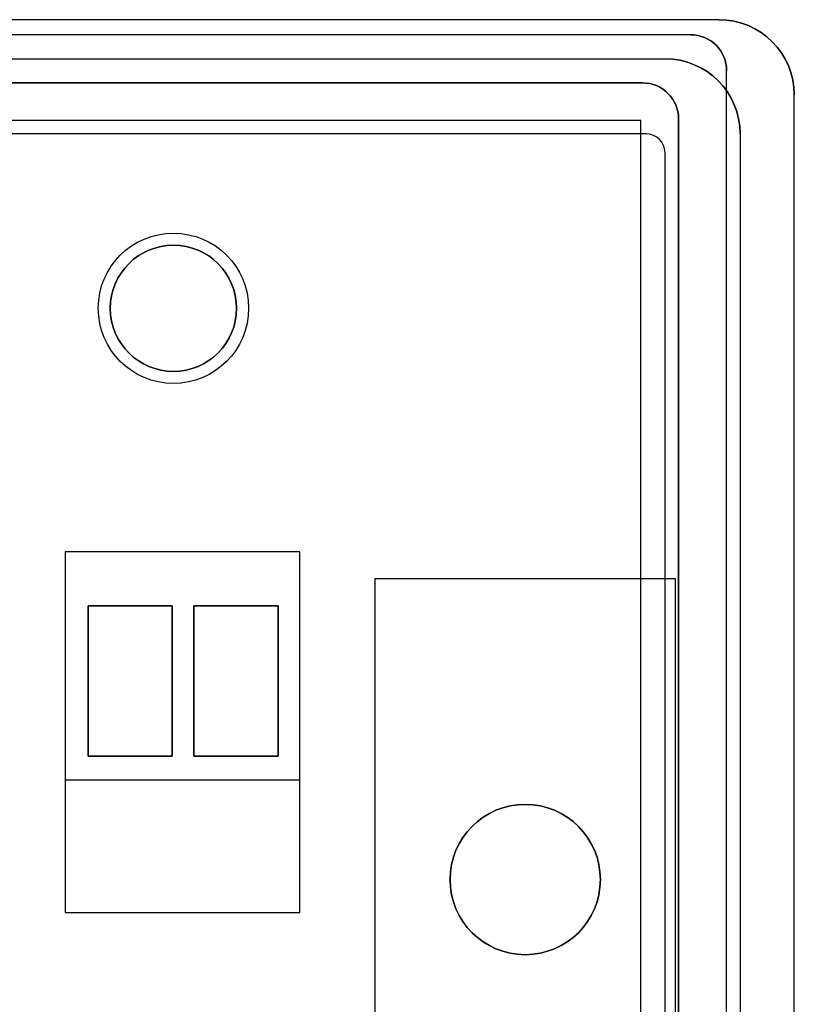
# Model space of a CAD drawing. Extents: x -3.81 to 3.81, y -1.89 to 1.9.
# Tile 149 of 149: x 2.52 to 3.81, y 0.26 to 1.9. Entities that reach past the tile are written whole.
import ezdxf

# ---------------------------------------------------------------- set-up
doc = ezdxf.new("R2010")
doc.units = 0
doc.layers.get('0').update_dxf_attribs({"linetype": 'CONTINUOUS'})

# ---------------------------------------------------------------- blocks, each defined once
blk = doc.blocks.new('*U1')
at = {"extrusion": (0, 0, -1)}
for p, q in [((3.685, 1.895, 4.035), (-3.685, 1.895, 4.035)), ((3.6375, 1.87, 3.915), (-3.6375, 1.87, 3.915)), ((3.6375, 1.87, 4.035), (-3.6375, 1.87, 4.035)), ((3.6975, -1.81, 3.915), (3.6975, 1.81, 3.915)), ((3.6975, -1.81, 4.035), (3.6975, 1.81, 4.035)), ((-3.5575, 1.79, 3.915), (3.5575, 1.79, 3.915)), ((3.5575, 1.79, -3.909), (-3.5575, 1.79, -3.909)), ((3.81, -1.77, 4.035), (3.81, 1.77, 4.035)), ((3.555, 1.7275, 4.035), (-3.555, 1.7275, 4.035)), ((3.555, -1.3475, 4.035), (3.555, 1.7275, 4.035)), ((3.6175, 1.73, 3.915), (3.6175, -1.41, 3.915)), ((3.6175, -1.41, -3.909), (3.6175, 1.73, -3.909)), ((2.5975, 1.01, -4.229), (2.5975, 0.63, -4.229)), ((2.9875, 1.01, -4.229), (2.5975, 1.01, -4.229)), ((2.5975, 1.01, -3.909), (2.5975, 0.41, -3.909)), ((2.9875, 1.01, -3.909), (2.5975, 1.01, -3.909)), ((2.9875, 0.63, -4.229), (2.9875, 1.01, -4.229)), ((2.9875, 0.41, -3.909), (2.9875, 1.01, -3.909)), ((3.6125, 0.965, -3.947), (3.1125, 0.965, -3.947)), ((3.1125, 0.965, -3.947), (3.1125, -1.41, -3.947)), ((3.6125, 0.965, -3.909), (3.1125, 0.965, -3.909)), ((3.1125, 0.965, -3.909), (3.1125, -1.41, -3.909)), ((3.6125, -1.41, -3.947), (3.6125, 0.965, -3.947)), ((3.6125, -1.41, -3.909), (3.6125, 0.965, -3.909)), ((2.6355, 0.92, -4.136), (2.7755, 0.92, -4.136)), ((2.6355, 0.67, -4.136), (2.6355, 0.92, -4.136)), ((2.7755, 0.92, -4.229), (2.6355, 0.92, -4.229)), ((2.6355, 0.92, -4.229), (2.6355, 0.67, -4.229)), ((2.7755, 0.92, -4.136), (2.7755, 0.67, -4.136)), ((2.7755, 0.67, -4.229), (2.7755, 0.92, -4.229)), ((2.8115, 0.92, -4.136), (2.9515, 0.92, -4.136)), ((2.8115, 0.67, -4.136), (2.8115, 0.92, -4.136)), ((2.9515, 0.92, -4.229), (2.8115, 0.92, -4.229)), ((2.8115, 0.92, -4.229), (2.8115, 0.67, -4.229)), ((2.9515, 0.92, -4.136), (2.9515, 0.67, -4.136)), ((2.9515, 0.67, -4.229), (2.9515, 0.92, -4.229)), ((2.7755, 0.67, -4.136), (2.6355, 0.67, -4.136)), ((2.6355, 0.67, -4.229), (2.7755, 0.67, -4.229)), ((2.9515, 0.67, -4.136), (2.8115, 0.67, -4.136)), ((2.8115, 0.67, -4.229), (2.9515, 0.67, -4.229)), ((2.9875, 0.63, -4.229), (2.5975, 0.63, -4.229)), ((2.5975, 0.41, -3.909), (2.9875, 0.41, -3.909))]:
    blk.add_line(p, q, dxfattribs=at)
for p, q in [((3.685, 1.895, 4.155), (-3.685, 1.895, 4.155)), ((3.685, 1.895, 4.155), (3.685, 1.895, 4.035)), ((3.6375, 1.87, 4.035), (3.6375, 1.87, 3.915)), ((-3.595, 1.83, 4.155), (3.595, 1.83, 4.155)), ((-3.595, 1.83, 4.2099), (3.595, 1.83, 4.2099)), ((3.595, 1.83, 4.155), (3.595, 1.83, 4.2099)), ((3.6975, 1.81, 4.035), (3.6975, 1.81, 3.915)), ((3.5575, 1.79, 3.915), (3.5575, 1.79, -3.909)), ((3.81, -1.77, 4.155), (3.81, 1.77, 4.155)), ((3.81, 1.77, 4.155), (3.81, 1.77, 4.035)), ((3.555, 1.7275, -3.8465), (-3.555, 1.7275, -3.8465)), ((3.555, -1.3475, -3.8465), (3.555, 1.7275, -3.8465)), ((3.6175, 1.73, 3.915), (3.6175, 1.73, -3.909)), ((3.5637, 1.705, 4.21), (-3.5637, 1.705, 4.21)), ((3.5637, 1.705, 4.2099), (-3.5637, 1.705, 4.2099)), ((3.5637, 1.705, 4.21), (3.5637, 1.705, 4.2099)), ((3.72, 1.705, 4.155), (3.72, -1.705, 4.155)), ((3.72, 1.705, 4.2099), (3.72, -1.705, 4.2099)), ((3.72, 1.705, 4.155), (3.72, 1.705, 4.2099)), ((3.595, -1.6737, 4.21), (3.595, 1.6738, 4.21)), ((3.595, 1.6738, 4.21), (3.595, 1.6738, 4.2099)), ((3.595, -1.6737, 4.2099), (3.595, 1.6738, 4.2099))]:
    blk.add_line(p, q)
at = {"extrusion": (0, 1, 0)}
for p, q in [((3.685, 1.895, 4.035), (-3.685, 1.895, 4.035)), ((3.685, 1.895, 4.155), (-3.685, 1.895, 4.155)), ((3.685, 1.895, 4.155), (3.685, 1.895, 4.035)), ((3.6375, 1.87, 3.915), (-3.6375, 1.87, 3.915)), ((3.6375, 1.87, 4.035), (-3.6375, 1.87, 4.035)), ((3.6375, 1.87, 4.035), (3.6375, 1.87, 3.915)), ((-3.595, 1.83, 4.2099), (3.595, 1.83, 4.2099)), ((-3.595, 1.83, 4.155), (3.595, 1.83, 4.155)), ((3.595, 1.83, 4.155), (3.595, 1.83, 4.2099)), ((-3.5575, 1.79, 3.915), (3.5575, 1.79, 3.915)), ((3.5575, 1.79, -3.909), (-3.5575, 1.79, -3.909)), ((3.5575, 1.79, 3.915), (3.5575, 1.79, -3.909)), ((3.5637, 1.705, 4.21), (-3.5637, 1.705, 4.21)), ((3.5637, 1.705, 4.2099), (-3.5637, 1.705, 4.2099)), ((3.5637, 1.705, 4.21), (3.5637, 1.705, 4.2099)), ((2.9875, 1.01, -4.229), (2.5975, 1.01, -4.229)), ((2.5975, 1.01, -3.909), (2.5975, 1.01, -4.229)), ((2.9875, 1.01, -3.909), (2.5975, 1.01, -3.909)), ((2.9875, 1.01, -3.909), (2.9875, 1.01, -4.229)), ((3.6125, 0.965, -3.947), (3.1125, 0.965, -3.947)), ((3.1125, 0.965, -3.909), (3.1125, 0.965, -3.947)), ((3.6125, 0.965, -3.909), (3.1125, 0.965, -3.909)), ((3.6125, 0.965, -3.909), (3.6125, 0.965, -3.947)), ((2.7755, 0.67, -4.136), (2.6355, 0.67, -4.136)), ((2.6355, 0.67, -4.229), (2.6355, 0.67, -4.136)), ((2.6355, 0.67, -4.229), (2.7755, 0.67, -4.229)), ((2.7755, 0.67, -4.229), (2.7755, 0.67, -4.136)), ((2.9515, 0.67, -4.136), (2.8115, 0.67, -4.136)), ((2.8115, 0.67, -4.229), (2.8115, 0.67, -4.136)), ((2.8115, 0.67, -4.229), (2.9515, 0.67, -4.229)), ((2.9515, 0.67, -4.229), (2.9515, 0.67, -4.136))]:
    blk.add_line(p, q, dxfattribs=at)
at = {"extrusion": (1, 0, 0)}
for p, q in [((3.6975, -1.81, 3.915), (3.6975, 1.81, 3.915)), ((3.6975, 1.81, 4.035), (3.6975, 1.81, 3.915)), ((3.6975, -1.81, 4.035), (3.6975, 1.81, 4.035)), ((3.81, -1.77, 4.035), (3.81, 1.77, 4.035)), ((3.81, 1.77, 4.155), (3.81, 1.77, 4.035)), ((3.81, -1.77, 4.155), (3.81, 1.77, 4.155)), ((3.6175, 1.73, 3.915), (3.6175, -1.41, 3.915)), ((3.6175, 1.73, 3.915), (3.6175, 1.73, -3.909)), ((3.6175, -1.41, -3.909), (3.6175, 1.73, -3.909)), ((3.72, 1.705, 4.2099), (3.72, -1.705, 4.2099)), ((3.72, 1.705, 4.155), (3.72, 1.705, 4.2099)), ((3.72, 1.705, 4.155), (3.72, -1.705, 4.155)), ((3.595, -1.6737, 4.21), (3.595, 1.6738, 4.21)), ((3.595, 1.6738, 4.21), (3.595, 1.6738, 4.2099)), ((3.595, -1.6737, 4.2099), (3.595, 1.6738, 4.2099)), ((2.9875, 0.63, -4.229), (2.9875, 1.01, -4.229)), ((2.9875, 1.01, -3.909), (2.9875, 1.01, -4.229)), ((2.9875, 0.41, -3.909), (2.9875, 1.01, -3.909)), ((3.6125, -1.41, -3.947), (3.6125, 0.965, -3.947)), ((3.6125, 0.965, -3.909), (3.6125, 0.965, -3.947)), ((3.6125, -1.41, -3.909), (3.6125, 0.965, -3.909)), ((2.6355, 0.67, -4.136), (2.6355, 0.92, -4.136)), ((2.6355, 0.92, -4.229), (2.6355, 0.92, -4.136)), ((2.6355, 0.92, -4.229), (2.6355, 0.67, -4.229)), ((2.8115, 0.67, -4.136), (2.8115, 0.92, -4.136)), ((2.8115, 0.92, -4.229), (2.8115, 0.92, -4.136)), ((2.8115, 0.92, -4.229), (2.8115, 0.67, -4.229)), ((2.6355, 0.67, -4.229), (2.6355, 0.67, -4.136)), ((2.8115, 0.67, -4.229), (2.8115, 0.67, -4.136)), ((2.9875, 0.41, -4.194), (2.9875, 0.63, -4.229)), ((2.9875, 0.41, -3.909), (2.9875, 0.41, -4.194))]:
    blk.add_line(p, q, dxfattribs=at)
at = {"extrusion": (0, -1, 0)}
for p, q in [((3.555, 1.7275, -3.8465), (-3.555, 1.7275, -3.8465)), ((3.555, 1.7275, 4.035), (-3.555, 1.7275, 4.035)), ((3.555, 1.7275, 4.035), (3.555, 1.7275, -3.8465)), ((2.6355, 0.92, -4.136), (2.7755, 0.92, -4.136)), ((2.6355, 0.92, -4.229), (2.6355, 0.92, -4.136)), ((2.7755, 0.92, -4.229), (2.6355, 0.92, -4.229)), ((2.7755, 0.92, -4.229), (2.7755, 0.92, -4.136)), ((2.8115, 0.92, -4.136), (2.9515, 0.92, -4.136)), ((2.8115, 0.92, -4.229), (2.8115, 0.92, -4.136)), ((2.9515, 0.92, -4.229), (2.8115, 0.92, -4.229)), ((2.9515, 0.92, -4.229), (2.9515, 0.92, -4.136)), ((2.5975, 0.41, -4.194), (2.9875, 0.41, -4.194)), ((2.5975, 0.41, -3.909), (2.5975, 0.41, -4.194)), ((2.5975, 0.41, -3.909), (2.9875, 0.41, -3.909)), ((2.9875, 0.41, -3.909), (2.9875, 0.41, -4.194))]:
    blk.add_line(p, q, dxfattribs=at)
at = {"extrusion": (-1, 0, 0)}
for p, q in [((3.555, -1.3475, -3.8465), (3.555, 1.7275, -3.8465)), ((3.555, 1.7275, 4.035), (3.555, 1.7275, -3.8465)), ((3.555, -1.3475, 4.035), (3.555, 1.7275, 4.035)), ((2.5975, 1.01, -4.229), (2.5975, 0.63, -4.229)), ((2.5975, 1.01, -3.909), (2.5975, 0.41, -3.909)), ((2.5975, 1.01, -3.909), (2.5975, 1.01, -4.229)), ((3.1125, 0.965, -3.947), (3.1125, -1.41, -3.947)), ((3.1125, 0.965, -3.909), (3.1125, 0.965, -3.947)), ((3.1125, 0.965, -3.909), (3.1125, -1.41, -3.909)), ((2.7755, 0.92, -4.136), (2.7755, 0.67, -4.136)), ((2.7755, 0.92, -4.229), (2.7755, 0.92, -4.136)), ((2.7755, 0.67, -4.229), (2.7755, 0.92, -4.229)), ((2.9515, 0.92, -4.136), (2.9515, 0.67, -4.136)), ((2.9515, 0.92, -4.229), (2.9515, 0.92, -4.136)), ((2.9515, 0.67, -4.229), (2.9515, 0.92, -4.229)), ((2.7755, 0.67, -4.229), (2.7755, 0.67, -4.136)), ((2.9515, 0.67, -4.229), (2.9515, 0.67, -4.136)), ((2.5975, 0.63, -4.229), (2.5975, 0.41, -4.194)), ((2.5975, 0.41, -3.909), (2.5975, 0.41, -4.194))]:
    blk.add_line(p, q, dxfattribs=at)
at = {"extrusion": (-1e-16, -0.157115, -0.98758)}
for p, q in [((2.5975, 0.63, -4.229), (2.5975, 0.41, -4.194)), ((2.9875, 0.63, -4.229), (2.5975, 0.63, -4.229)), ((2.9875, 0.41, -4.194), (2.9875, 0.63, -4.229)), ((2.5975, 0.41, -4.194), (2.9875, 0.41, -4.194))]:
    blk.add_line(p, q, dxfattribs=at)
for centre, radius in [((2.7775, 1.415, -4.049), 0.125), ((2.7775, 1.415, -3.989), 0.125), ((2.7775, 1.415, -4.049), 0.125), ((2.7775, 1.415, -3.989), 0.125), ((2.7775, 1.415, -3.989), 0.105), ((2.7775, 1.415, -3.989), 0.105), ((2.7775, 1.415, -3.909), 0.105), ((3.3625, 0.465, -4.007), 0.125), ((3.3625, 0.465, -4.007), 0.125), ((3.3625, 0.465, -3.947), 0.125)]:
    blk.add_circle(centre, radius)
at = {"extrusion": (0, 0, -1)}
for centre, radius in [((-2.7775, 1.415, 3.909), 0.105), ((-3.3625, 0.465, 3.947), 0.125)]:
    blk.add_circle(centre, radius, dxfattribs=at)
for centre, radius in [((-3.685, 1.77, -4.035), 0.125), ((-3.6375, 1.81, -3.915), 0.06), ((-3.6375, 1.81, -4.035), 0.06), ((-3.595, 1.705, -4.2099), 0.125), ((-3.595, 1.705, -4.155), 0.125), ((-3.5575, 1.73, -3.915), 0.06), ((-3.5575, 1.73, 3.909), 0.06), ((-3.5575, 1.73, -3.915), 0.06)]:
    blk.add_arc(centre, radius, 90, 180, dxfattribs=at)
for centre, radius in [((3.685, 1.77, 4.155), 0.125), ((3.685, 1.77, 4.035), 0.125), ((3.685, 1.77, 4.155), 0.125), ((3.6375, 1.81, 3.915), 0.06), ((3.6375, 1.81, 4.035), 0.06), ((3.595, 1.705, 4.155), 0.125), ((3.595, 1.705, 4.2099), 0.125), ((3.5575, 1.73, -3.909), 0.06), ((3.5637, 1.6738, 4.21), 0.0313), ((3.5637, 1.6738, 4.21), 0.0313), ((3.5637, 1.6738, 4.2099), 0.0313), ((3.5637, 1.6738, 4.2099), 0.0313)]:
    blk.add_arc(centre, radius, 0, 90)

msp = doc.modelspace()

# ---------------------------------------------------------------- block references
msp.add_blockref('*U1', (0, 0))

doc.saveas('drawing.dxf')
